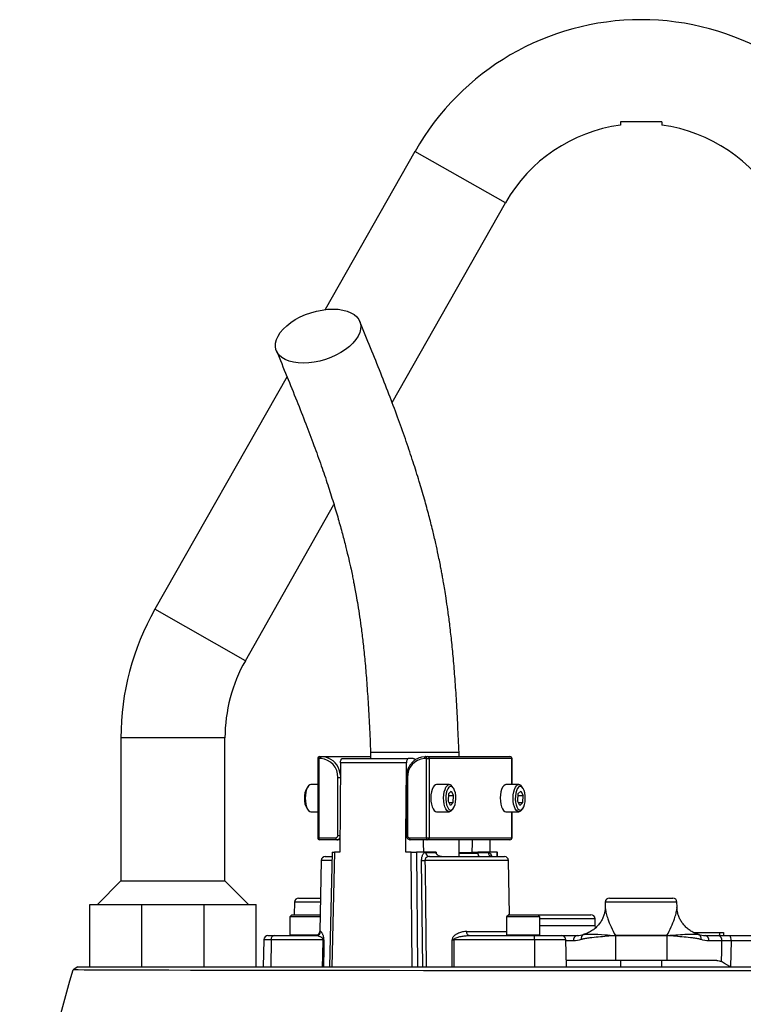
# Model space of a CAD drawing. Header units: millimetres. Extents: x 648 to 3450, y 253 to 3684.
# Tile 20 of 21: x 1027 to 1375, y 3210 to 3684. Entities that reach past the tile are written whole.
import ezdxf

# ---------------------------------------------------------------- set-up
doc = ezdxf.new("R2010")
doc.units = ezdxf.units.MM

msp = doc.modelspace()

# ---------------------------------------------------------------- linework, layer by layer
at = {"color": 7, "linetype": 'Continuous', "lineweight": 25}
for p, q in [((1216.79, 3620.26), (1173.61, 3544.25)), ((1205.78, 3499.65), (1260.27, 3595.56)), ((1155.3, 3512.03), (1091.79, 3400.26)), ((1135.27, 3375.56), (1177.87, 3450.54)), ((1075.48, 3338.51), (1075.48, 3269.82)), ((1125.48, 3269.82), (1125.48, 3338.51)), ((1195.48, 3331.51), (1195.48, 3328.51)), ((1235.98, 3331.51), (1195.48, 3331.51)), ((1237.97, 3331.51), (1235.98, 3331.51)), ((1237.98, 3329.51), (1237.98, 3331.51)), ((1170.03, 3328.51), (1170.03, 3290.51)), ((1170.61, 3328.51), (1170.61, 3290.51)), ((1171.52, 3328.51), (1170.61, 3328.51)), ((1171.03, 3329.51), (1171.94, 3329.51)), ((1171.94, 3329.51), (1195.48, 3329.51)), ((1180.99, 3326.54), (1180.67, 3283.51)), ((1212.71, 3326.54), (1180.99, 3326.54)), ((1181.83, 3328.51), (1213.55, 3328.51)), ((1212.66, 3320.16), (1212.71, 3326.54)), ((1215.92, 3328.51), (1213.55, 3328.51)), ((1222.27, 3328.51), (1221.36, 3328.51)), ((1221.79, 3329.51), (1222.69, 3329.51)), ((1222.27, 3328.51), (1223.6, 3328.51)), ((1222.27, 3290.51), (1222.27, 3328.51)), ((1222.69, 3329.51), (1262.42, 3329.51)), ((1223.6, 3328.51), (1223.6, 3290.51)), ((1263.32, 3328.51), (1223.6, 3328.51)), ((1263.42, 3316.01), (1263.42, 3328.51)), ((1170.03, 3316.01), (1166.77, 3316.01)), ((1179.67, 3291.51), (1179.67, 3319.51)), ((1212.63, 3319.51), (1212.63, 3291.51)), ((1213.21, 3319.51), (1213.21, 3291.51)), ((1233.29, 3316.01), (1227.13, 3316.01)), ((1266.68, 3316.01), (1260.52, 3316.01)), ((1165.49, 3315.26), (1164.92, 3314.55)), ((1212.39, 3283.51), (1212.63, 3315.8)), ((1232.86, 3311.62), (1232.67, 3308.18)), ((1232.86, 3311.62), (1234.21, 3312.94)), ((1234.21, 3312.94), (1235.37, 3310.83)), ((1235.14, 3314.55), (1234.57, 3315.26)), ((1266.24, 3311.62), (1266.05, 3308.18)), ((1266.24, 3311.62), (1267.6, 3312.94)), ((1267.6, 3312.94), (1268.76, 3310.83)), ((1268.53, 3314.55), (1267.96, 3315.26)), ((1233.83, 3306.07), (1232.67, 3308.18)), ((1232.81, 3310.83), (1235.37, 3310.83)), ((1233.1, 3307.39), (1235.18, 3307.39)), ((1233.83, 3306.07), (1235.18, 3307.39)), ((1235.18, 3307.39), (1235.37, 3310.83)), ((1267.21, 3306.07), (1266.05, 3308.18)), ((1266.2, 3310.83), (1268.76, 3310.83)), ((1266.49, 3307.39), (1268.57, 3307.39)), ((1267.21, 3306.07), (1268.57, 3307.39)), ((1268.57, 3307.39), (1268.76, 3310.83)), ((1164.92, 3304.46), (1165.49, 3303.76)), ((1166.77, 3303.01), (1170.03, 3303.01)), ((1227.13, 3303.01), (1233.29, 3303.01)), ((1234.57, 3303.76), (1235.14, 3304.46)), ((1260.52, 3303.01), (1266.68, 3303.01)), ((1263.42, 3290.51), (1263.42, 3303.01)), ((1267.96, 3303.76), (1268.53, 3304.46)), ((1170.61, 3290.51), (1178.77, 3290.51)), ((1179.19, 3289.51), (1171.03, 3289.51)), ((1180.71, 3289.51), (1179.19, 3289.51)), ((1214.11, 3290.51), (1222.27, 3290.51)), ((1222.69, 3289.51), (1214.54, 3289.51)), ((1222.27, 3290.51), (1223.6, 3290.51)), ((1262.42, 3289.51), (1222.69, 3289.51)), ((1223.6, 3290.51), (1263.32, 3290.51)), ((1237.98, 3281.51), (1237.98, 3289.51)), ((1252.74, 3289.51), (1252.78, 3283.51)), ((1176.99, 3283.51), (1175.71, 3228.51)), ((1178.14, 3283.51), (1176.87, 3228.51)), ((1176.99, 3283.51), (1178.14, 3283.51)), ((1180.67, 3283.51), (1178.14, 3283.51)), ((1214.92, 3283.51), (1212.39, 3283.51)), ((1215.38, 3228.51), (1214.92, 3283.51)), ((1214.92, 3283.51), (1217.57, 3283.51)), ((1217.57, 3283.51), (1218.04, 3228.51)), ((1226.9, 3283.51), (1217.57, 3283.51)), ((1221.91, 3283.47), (1226.91, 3283.47)), ((1226.9, 3283.51), (1226.91, 3283.47)), ((1237.98, 3283.14), (1246.94, 3283.14)), ((1244.18, 3283.51), (1246.94, 3283.51)), ((1246.94, 3283.47), (1246.94, 3283.51)), ((1256.27, 3283.51), (1246.94, 3283.51)), ((1246.94, 3283.47), (1251.94, 3283.47)), ((1256.27, 3283.51), (1256.46, 3283.51)), ((1256.51, 3281.51), (1256.46, 3283.51)), ((1171.69, 3279.54), (1171.1, 3245.47)), ((1173.69, 3281.51), (1176.94, 3281.51)), ((1220.58, 3228.51), (1219.98, 3279.54)), ((1223.72, 3281.51), (1259.76, 3281.51)), ((1240.32, 3281.63), (1240.32, 3281.51)), ((1242.84, 3281.51), (1242.84, 3281.63)), ((1245.12, 3281.63), (1245.12, 3281.51)), ((1246.46, 3281.51), (1246.46, 3281.63)), ((1251.23, 3281.63), (1251.23, 3281.51)), ((1252.45, 3281.51), (1252.45, 3281.63)), ((1254.38, 3281.63), (1254.38, 3281.51)), ((1255.3, 3281.51), (1255.3, 3281.63)), ((1256.3, 3281.51), (1256.3, 3281.63)), ((1262.21, 3253.51), (1261.76, 3279.54)), ((1075.48, 3269.82), (1064.16, 3258.51)), ((1075.48, 3269.82), (1100.48, 3269.82)), ((1100.48, 3269.82), (1125.48, 3269.82)), ((1136.79, 3258.51), (1125.48, 3269.82)), ((1158.87, 3259.54), (1158.76, 3253.51)), ((1160.87, 3261.51), (1171.38, 3261.51)), ((1308.25, 3259.54), (1308.21, 3257.24)), ((1310.25, 3261.51), (1340.7, 3261.51)), ((1342.74, 3257.24), (1342.7, 3259.54)), ((1060.48, 3228.51), (1060.48, 3258.51)), ((1060.48, 3258.51), (1085.48, 3258.51)), ((1085.48, 3228.51), (1085.48, 3258.51)), ((1085.48, 3258.51), (1115.48, 3258.51)), ((1115.48, 3228.51), (1115.48, 3258.51)), ((1115.48, 3258.51), (1140.48, 3258.51)), ((1140.48, 3228.51), (1140.48, 3258.51)), ((1342.74, 3257.24), (1342.74, 3257.24)), ((1157.61, 3253.51), (1156.61, 3252.51)), ((1156.61, 3252.51), (1156.61, 3243.91)), ((1171.22, 3252.51), (1156.61, 3252.51)), ((1157.61, 3253.51), (1171.24, 3253.51)), ((1261.84, 3253.51), (1260.84, 3252.51)), ((1260.84, 3252.51), (1260.84, 3243.91)), ((1276.84, 3252.51), (1260.84, 3252.51)), ((1261.84, 3253.51), (1275.84, 3253.51)), ((1276.84, 3252.51), (1275.84, 3253.51)), ((1275.84, 3253.51), (1299.52, 3253.51)), ((1276.84, 3243.91), (1276.84, 3252.51)), ((1299.52, 3253.51), (1301.31, 3253.51)), ((1303.37, 3248.42), (1303.31, 3251.54)), ((1350.6, 3245.01), (1363.07, 3245.01)), ((1363.07, 3245.01), (1363.09, 3243.51)), ((1363.07, 3245.01), (1365.09, 3245.01)), ((1365.09, 3245.01), (1365.12, 3243.51)), ((1144.14, 3241.54), (1143.91, 3228.51)), ((1146.14, 3243.51), (1149.19, 3243.51)), ((1147.66, 3241.54), (1147.48, 3228.51)), ((1172.62, 3241.54), (1147.66, 3241.54)), ((1149.19, 3243.51), (1169.44, 3243.51)), ((1234.71, 3228.51), (1234.66, 3241.54)), ((1274.28, 3241.54), (1235.44, 3241.54)), ((1242.78, 3243.51), (1274.28, 3243.51)), ((1274.28, 3241.54), (1274.28, 3243.51)), ((1274.28, 3243.51), (1287.31, 3243.51)), ((1274.28, 3241.54), (1274.28, 3228.51)), ((1287.54, 3243.51), (1288.42, 3243.51)), ((1288.42, 3243.51), (1294.69, 3243.51)), ((1289.54, 3228.51), (1289.31, 3241.54)), ((1298.01, 3244.09), (1297.61, 3243.98)), ((1297.67, 3244), (1297.81, 3244.03)), ((1297.81, 3244.03), (1298.02, 3244.08)), ((1313.1, 3243.53), (1337.85, 3243.53)), ((1337.85, 3243.48), (1313.1, 3243.48)), ((1313.1, 3243.48), (1313.1, 3231.51)), ((1337.85, 3243.48), (1337.85, 3231.51)), ((1352.96, 3244.08), (1353.14, 3244.03)), ((1353.34, 3243.98), (1352.97, 3244.09)), ((1353.28, 3244), (1353.14, 3244.03)), ((1356.26, 3243.51), (1362.53, 3243.51)), ((1364.3, 3241.01), (1358.03, 3241.01)), ((1368.03, 3243.51), (1384.71, 3243.51)), ((1368.7, 3241.05), (1368.41, 3228.51)), ((1313.1, 3231.51), (1289.49, 3231.51)), ((1337.85, 3231.51), (1313.1, 3231.51)), ((1315.48, 3231.51), (1315.48, 3228.51)), ((1335.48, 3228.51), (1335.48, 3231.51)), ((1361.82, 3231.51), (1337.85, 3231.51)), ((1054.76, 3228.51), (1052.52, 3227)), ((1060.48, 3228.51), (1085.48, 3228.51))]:
    msp.add_line(p, q, dxfattribs=at)
at = {"color": 1, "linetype": 'Continuous', "lineweight": 25}
for p, q in [((1260.27, 3595.56), (1216.79, 3620.26)), ((1135.27, 3375.56), (1091.79, 3400.26)), ((1125.48, 3338.51), (1075.48, 3338.51)), ((1170.03, 3328.51), (1170.61, 3328.51)), ((1263.32, 3316.01), (1263.32, 3328.51)), ((1263.32, 3328.51), (1263.42, 3328.51)), ((1179.67, 3319.51), (1180.94, 3319.51)), ((1212.63, 3319.51), (1213.21, 3319.51)), ((1263.32, 3290.51), (1263.32, 3303.01)), ((1170.03, 3290.51), (1170.61, 3290.51)), ((1179.67, 3291.51), (1180.73, 3291.51)), ((1212.63, 3291.51), (1213.21, 3291.51)), ((1263.32, 3290.51), (1263.42, 3290.51)), ((1237.98, 3283.47), (1246.94, 3283.47)), ((1256.32, 3281.51), (1256.27, 3283.51)), ((1176.9, 3279.54), (1171.69, 3279.54)), ((1261.76, 3279.54), (1221.58, 3279.54)), ((1171.34, 3259.54), (1158.87, 3259.54)), ((1342.7, 3259.54), (1308.25, 3259.54)), ((1301.26, 3251.54), (1276.84, 3251.54)), ((1303.31, 3251.54), (1301.26, 3251.54)), ((1171.1, 3245.47), (1171.42, 3245.47)), ((1241.69, 3245.47), (1260.84, 3245.47)), ((1276.84, 3248.42), (1301.3, 3248.42)), ((1301.3, 3248.42), (1303.37, 3248.42)), ((1147.66, 3241.54), (1144.14, 3241.54)), ((1156.61, 3243.91), (1170.3, 3243.91)), ((1260.84, 3243.91), (1276.84, 3243.91)), ((1289.31, 3241.54), (1274.28, 3241.54)), ((1292.92, 3241.01), (1289.32, 3241.01)), ((1383.19, 3241.05), (1368.7, 3241.05))]:
    msp.add_line(p, q, dxfattribs=at)
at = {"color": 7, "linetype": 'Continuous', "lineweight": 25, "flags": 128}
for points in [[(1163.12, 3518.53), (1160.67, 3518.64), (1158.38, 3518.97), (1156.3, 3519.52), (1154.45, 3520.27), (1152.87, 3521.21), (1151.59, 3522.33), (1150.63, 3523.61), (1150, 3525.02), (1149.72, 3526.54), (1149.79, 3528.15), (1150.21, 3529.81), (1150.98, 3531.51), (1152.07, 3533.2), (1153.48, 3534.86), (1155.17, 3536.47), (1157.11, 3537.99), (1159.29, 3539.4), (1161.65, 3540.68), (1164.16, 3541.8), (1166.77, 3542.74), (1169.44, 3543.49), (1172.12, 3544.04), (1174.77, 3544.37), (1177.35, 3544.48), (1179.8, 3544.37), (1182.09, 3544.04), (1184.18, 3543.49), (1186.03, 3542.74), (1187.6, 3541.8), (1188.88, 3540.68), (1189.85, 3539.4), (1190.47, 3537.99), (1190.75, 3536.47), (1190.68, 3534.86), (1190.26, 3533.2), (1189.5, 3531.51), (1188.4, 3529.81), (1187, 3528.15), (1185.31, 3526.54), (1183.36, 3525.02), (1181.19, 3523.61), (1178.83, 3522.33), (1176.32, 3521.21), (1173.71, 3520.27), (1171.04, 3519.52), (1168.35, 3518.97), (1165.7, 3518.64), (1163.12, 3518.53)], [(1170.61, 3328.51), (1170.62, 3328.7), (1170.64, 3328.89), (1170.68, 3329.06), (1170.73, 3329.21), (1170.8, 3329.34), (1170.87, 3329.43), (1170.95, 3329.49), (1171.03, 3329.51)], [(1171.52, 3328.51), (1171.52, 3328.7), (1171.55, 3328.89), (1171.59, 3329.06), (1171.64, 3329.21), (1171.7, 3329.34), (1171.78, 3329.43), (1171.86, 3329.49), (1171.94, 3329.51)], [(1171.94, 3329.51), (1173.71, 3329.31), (1175.27, 3328.81)], [(1180.99, 3326.54), (1181.01, 3326.93), (1181.06, 3327.3), (1181.13, 3327.63), (1181.24, 3327.93), (1181.37, 3328.18), (1181.51, 3328.36), (1181.67, 3328.47), (1181.83, 3328.51)], [(1213.55, 3328.51), (1213.39, 3328.47), (1213.23, 3328.36), (1213.09, 3328.18), (1212.96, 3327.93), (1212.86, 3327.63), (1212.78, 3327.3), (1212.73, 3326.93), (1212.71, 3326.54)], [(1218.52, 3328.84), (1220.02, 3329.31), (1221.79, 3329.51)], [(1221.79, 3329.51), (1221.7, 3329.49), (1221.62, 3329.43), (1221.55, 3329.34), (1221.49, 3329.21), (1221.43, 3329.06), (1221.4, 3328.89), (1221.37, 3328.7), (1221.36, 3328.51)], [(1222.27, 3328.51), (1222.28, 3328.7), (1222.3, 3328.89), (1222.34, 3329.06), (1222.39, 3329.21), (1222.46, 3329.34), (1222.53, 3329.43), (1222.61, 3329.49), (1222.69, 3329.51)], [(1166.77, 3316.01), (1166.29, 3315.91), (1165.68, 3315.47), (1165.13, 3314.72), (1164.67, 3313.68), (1164.32, 3312.42), (1164.1, 3311), (1164.02, 3309.51)], [(1227.13, 3316.01), (1226.7, 3315.92), (1226.08, 3315.51)], [(1260.52, 3316.01), (1260.08, 3315.92), (1259.47, 3315.51)], [(1226.08, 3315.51), (1225.52, 3314.78), (1225.05, 3313.76), (1224.69, 3312.51), (1224.47, 3311.1), (1224.38, 3309.61), (1224.45, 3308.1), (1224.66, 3306.68), (1225, 3305.4), (1225.46, 3304.35), (1226, 3303.58), (1226.61, 3303.12), (1227.13, 3303.01)], [(1234.57, 3303.76), (1234.04, 3303.25), (1233.41, 3303.01), (1232.77, 3303.12), (1232.17, 3303.58), (1231.62, 3304.35), (1231.16, 3305.4), (1230.82, 3306.68), (1230.61, 3308.1), (1230.55, 3309.61), (1230.63, 3311.1), (1230.86, 3312.51), (1231.22, 3313.76), (1231.69, 3314.78), (1232.24, 3315.51), (1232.24, 3315.51)], [(1233.1, 3314.77), (1232.57, 3314.07), (1232.14, 3313.07), (1231.82, 3311.86), (1231.65, 3310.49), (1231.62, 3309.06), (1231.74, 3307.66), (1232, 3306.38), (1232.4, 3305.29), (1232.89, 3304.47), (1233.45, 3303.96), (1234.05, 3303.81), (1234.65, 3304.01), (1235.21, 3304.55), (1235.69, 3305.41), (1236.07, 3306.52), (1236.32, 3307.82), (1236.42, 3309.23), (1236.38, 3310.66), (1236.18, 3312.01), (1235.85, 3313.2), (1235.41, 3314.17), (1234.87, 3314.84), (1234.28, 3315.17), (1233.68, 3315.15), (1233.1, 3314.77)], [(1259.47, 3315.51), (1258.91, 3314.78), (1258.44, 3313.76), (1258.08, 3312.51), (1257.85, 3311.1), (1257.77, 3309.61), (1257.83, 3308.1), (1258.04, 3306.68), (1258.39, 3305.4), (1258.84, 3304.35), (1259.39, 3303.58), (1260, 3303.12), (1260.52, 3303.01)], [(1267.96, 3303.76), (1267.43, 3303.25), (1266.8, 3303.01), (1266.16, 3303.12), (1265.55, 3303.58), (1265.01, 3304.35), (1264.55, 3305.4), (1264.21, 3306.68), (1264, 3308.1), (1263.93, 3309.61), (1264.02, 3311.1), (1264.24, 3312.51), (1264.6, 3313.76), (1265.07, 3314.78), (1265.63, 3315.51), (1265.63, 3315.51)], [(1266.49, 3314.77), (1265.96, 3314.07), (1265.53, 3313.07), (1265.21, 3311.86), (1265.03, 3310.49), (1265, 3309.06), (1265.13, 3307.66), (1265.39, 3306.38), (1265.78, 3305.29), (1266.28, 3304.47), (1266.84, 3303.96), (1267.44, 3303.81), (1268.04, 3304.01), (1268.6, 3304.55), (1269.08, 3305.41), (1269.46, 3306.52), (1269.71, 3307.82), (1269.81, 3309.23), (1269.76, 3310.66), (1269.57, 3312.01), (1269.24, 3313.2), (1268.79, 3314.17), (1268.26, 3314.84), (1267.67, 3315.17), (1267.07, 3315.15), (1266.49, 3314.77)], [(1164.02, 3309.51), (1164.1, 3308.01), (1164.32, 3306.59), (1164.67, 3305.33), (1165.13, 3304.29), (1165.68, 3303.54), (1166.29, 3303.1), (1166.77, 3303.01)], [(1171.03, 3289.51), (1170.95, 3289.52), (1170.87, 3289.58), (1170.8, 3289.67), (1170.73, 3289.8), (1170.68, 3289.95), (1170.64, 3290.12), (1170.62, 3290.31), (1170.61, 3290.51)], [(1179.19, 3289.51), (1179.11, 3289.52), (1179.03, 3289.58), (1178.95, 3289.67), (1178.89, 3289.8), (1178.84, 3289.95), (1178.8, 3290.12), (1178.77, 3290.31), (1178.77, 3290.51)], [(1214.54, 3289.51), (1214.45, 3289.52), (1214.37, 3289.58), (1214.3, 3289.67), (1214.24, 3289.8), (1214.18, 3289.95), (1214.14, 3290.12), (1214.12, 3290.31), (1214.11, 3290.51)], [(1220.99, 3283.51), (1220.96, 3287.92), (1220.94, 3289.51)], [(1222.27, 3290.51), (1222.28, 3290.31), (1222.3, 3290.12), (1222.34, 3289.95), (1222.39, 3289.8), (1222.46, 3289.67), (1222.53, 3289.58), (1222.61, 3289.52), (1222.69, 3289.51)], [(1244.23, 3289.51), (1244.22, 3287.92), (1244.18, 3283.51)], [(1221.58, 3279.54), (1221.62, 3275.54), (1221.8, 3259.54), (1222.15, 3228.51)], [(1242.78, 3243.51), (1242.57, 3243.54), (1242.36, 3243.65), (1242.18, 3243.84), (1242.01, 3244.08), (1241.88, 3244.38), (1241.77, 3244.72), (1241.71, 3245.09), (1241.69, 3245.47)], [(1303.55, 3247.16), (1303.48, 3247.46), (1303.37, 3248.42)], [(1172.41, 3228.51), (1172.5, 3234.01), (1172.62, 3241.54)], [(1173, 3241.54), (1172.94, 3237.54), (1172.79, 3228.51)], [(1235.44, 3241.54), (1235.47, 3234.01), (1235.49, 3228.51)], [(1364.05, 3231), (1364.18, 3236.1), (1364.3, 3241.01)], [(1378.62, 3226.51), (1360.94, 3226.51), (1343.08, 3226.51), (1325.26, 3226.51), (1307.5, 3226.52), (1289.79, 3226.53), (1272.14, 3226.56), (1254.64, 3226.59), (1237.57, 3226.62), (1220.93, 3226.65), (1204.72, 3226.69), (1188.95, 3226.72), (1173.69, 3226.75), (1159.18, 3226.77), (1145.44, 3226.78), (1132.47, 3226.79), (1120.28, 3226.79), (1108.88, 3226.8), (1098.47, 3226.82), (1089.08, 3226.84), (1080.7, 3226.86), (1073.33, 3226.89), (1067, 3226.92), (1061.8, 3226.94), (1057.76, 3226.97), (1054.87, 3226.99), (1053.11, 3227), (1052.52, 3227), (1052.52, 3227)]]:
    msp.add_lwpolyline(points, dxfattribs=at)
at = {"color": 1, "linetype": 'Continuous', "lineweight": 25, "flags": 128}
msp.add_lwpolyline([(1287.93, 3243.41), (1288.07, 3243.46), (1288.42, 3243.51)], dxfattribs=at)
at = {"color": 7, "linetype": 'Continuous', "lineweight": 25}
for centre, radius, start, end in [((1325.48, 3558.51), 125, 29.6045, 150.3955), ((1325.48, 3558.51), 75, 97.6584, 150.3955), ((1325.48, 3558.51), 75, 29.6045, 82.3417), ((1200.48, 3338.51), 125, 150.3955, 180), ((1200.48, 3338.51), 75, 150.3955, 180), ((1171.03, 3328.51), 1, 90, 180), ((1171.07, 3319.91), 8.61, 357.3247, 87.0479), ((1221.81, 3319.91), 8.61, 92.9521, 182.6753), ((1222.64, 3328.55), 0.957, 357.3247, 87.0479), ((1262.42, 3328.51), 1, 0, 90), ((1262.37, 3328.55), 0.957, 357.3247, 87.0479), ((1233.31, 3314.52), 1.46, 30.2768, 137.114), ((1266.7, 3314.52), 1.46, 30.2768, 137.114), ((1171.68, 3310.14), 8.07, 146.8796, 184.513), ((1172.04, 3308.96), 8.42, 176.3135, 212.2939), ((1171.03, 3290.51), 1, 180, 270), ((1178.72, 3291.46), 0.957, 272.9521, 2.6753), ((1214.16, 3291.46), 0.957, 177.3247, 267.0479), ((1222.64, 3290.46), 0.957, 272.9521, 2.6753), ((1262.42, 3290.51), 1, 270, 0), ((1262.37, 3290.46), 0.957, 272.9521, 2.6753), ((1223.82, 3283.41), 1.91, 178.2573, 267.1113), ((1253.85, 3283.41), 1.91, 178.2573, 267.1113), ((1173.69, 3279.51), 2, 90, 179), ((1220.78, 3338.78), 59.24, 269.2277, 270.7723), ((1259.76, 3279.51), 2, 1, 90), ((1160.87, 3259.51), 2, 90, 179), ((1310.25, 3259.51), 2, 90, 179), ((1340.7, 3259.51), 2, 1, 90), ((1301.31, 3251.51), 2, 1, 90), ((1169.1, 3245.51), 2, 270, 359), ((1169.43, 3245.5), 1.99, 270.2004, 359.2085), ((1146.14, 3241.51), 2, 90, 179), ((1149.45, 3241.72), 1.8, 98.3936, 185.7313), ((1157.01, 3243.91), 0.4, 180, 270), ((1161.09, 3243.48), 2.5, 179, 180), ((1172.81, 3265.98), 24.44, 269.5528, 270.4472), ((1235.05, 3348), 106.46, 269.7888, 270.2112), ((1261.24, 3243.91), 0.4, 180, 270), ((1276.44, 3243.91), 0.4, 270, 0), ((1287.31, 3241.51), 2, 1, 90), ((1295.13, 3241.32), 2.23, 101.4218, 188.0495), ((1316.62, 3243.62), 3.53, 181.5416, 182.2502), ((1316.64, 3243.48), 3.54, 179.2929, 180), ((1334.31, 3243.48), 3.54, 360, 0.7071), ((1334.33, 3243.62), 3.53, 357.7498, 358.4583), ((1355.82, 3241.32), 2.23, 351.9505, 78.5782), ((1362.09, 3241.32), 2.23, 351.9505, 78.5782), ((1365.91, 3241.61), 2.84, 348.6339, 41.7957)]:
    msp.add_arc(centre, radius, start, end, dxfattribs=at)
at = {"color": 1, "linetype": 'Continuous', "lineweight": 25}
for centre, radius, start, end in [((1171.03, 3319.81), 9.95, 4.7869, 64.8005), ((1179.15, 3291.3), 1.8, 271.332, 331.2322), ((1298.61, 3242.22), 2.01, 117.7111, 197.3047), ((1352.35, 3242.22), 2.01, 342.6937, 62.3018)]:
    msp.add_arc(centre, radius, start, end, dxfattribs=at)
at = {"color": 7, "linetype": 'Continuous', "lineweight": 25}
for points, knots in [([(1315.48, 3634.51), (1315.48, 3634.36), (1315.48, 3633.74), (1315.48, 3633), (1315.48, 3632.91), (1315.48, 3632.87)], [0, 0, 0, 0, 0.139615, 0.58953, 1, 1, 1, 1]), ([(1335.48, 3634.51), (1333.84, 3634.51), (1332.19, 3634.51), (1329.66, 3634.51), (1328.8, 3634.51), (1327.49, 3634.51), (1327.05, 3634.51), (1326.39, 3634.51), (1326.17, 3634.51), (1325.83, 3634.51), (1325.72, 3634.51), (1325.55, 3634.51), (1325.49, 3634.51), (1325.39, 3634.51), (1325.33, 3634.51), (1323.58, 3634.51), (1321.92, 3634.51), (1318.66, 3634.51), (1317.06, 3634.51), (1315.48, 3634.51)], [0, 0, 0, 0, 0.25, 0.25, 0.375, 0.375, 0.4375, 0.4375, 0.46875, 0.46875, 0.484375, 0.484375, 0.492188, 0.492188, 0.5, 0.5, 0.75, 0.75, 1, 1, 1, 1]), ([(1335.48, 3634.51), (1335.48, 3634.36), (1335.48, 3633.74), (1335.48, 3633), (1335.48, 3632.91), (1335.48, 3632.87)], [0, 0, 0, 0, 0.139615, 0.589531, 1, 1, 1, 1]), ([(1237.97, 3331.51), (1237.78, 3335.76), (1237.41, 3343.94), (1236.79, 3355.72), (1236.09, 3366.52), (1235.3, 3376.33), (1234.42, 3385.13), (1233.52, 3392.9), (1232.64, 3399.62), (1231.83, 3405.13), (1231.13, 3409.53), (1230.57, 3412.9), (1230.11, 3415.52), (1229.69, 3417.82), (1229.23, 3420.25), (1228.65, 3423.18), (1227.83, 3427.14), (1226.72, 3432.22), (1225.24, 3438.5), (1223.43, 3445.6), (1221.28, 3453.47), (1218.75, 3462.05), (1215.85, 3471.28), (1212.55, 3481.13), (1208.84, 3491.54), (1204.74, 3502.49), (1200.26, 3513.99), (1195.39, 3526.06), (1192.02, 3534.28), (1190.28, 3538.52)], [0, 0, 0, 0, 0.053307, 0.102562, 0.147883, 0.189353, 0.226936, 0.260412, 0.289613, 0.314447, 0.332993, 0.347977, 0.359404, 0.368198, 0.378971, 0.392349, 0.408325, 0.433491, 0.463182, 0.497374, 0.536033, 0.579104, 0.626531, 0.678281, 0.734297, 0.794488, 0.858791, 0.92726, 1, 1, 1, 1]), ([(1150.19, 3524.49), (1151.88, 3520.37), (1155.16, 3512.39), (1159.88, 3500.72), (1164.22, 3489.7), (1168.15, 3479.31), (1171.67, 3469.53), (1174.79, 3460.37), (1177.51, 3451.83), (1179.86, 3443.95), (1181.86, 3436.77), (1183.53, 3430.32), (1184.89, 3424.66), (1185.92, 3420.12), (1186.66, 3416.62), (1187.19, 3414.04), (1187.6, 3411.91), (1188.05, 3409.58), (1188.61, 3406.47), (1189.37, 3402.01), (1190.21, 3396.6), (1191.09, 3390.33), (1191.95, 3383.27), (1192.79, 3375.11), (1193.57, 3365.83), (1194.27, 3355.39), (1194.89, 3343.82), (1195.28, 3335.73), (1195.48, 3331.51)], [0, 0, 0, 0, 0.07635, 0.147885, 0.214508, 0.276195, 0.332989, 0.384966, 0.432209, 0.474801, 0.512763, 0.546097, 0.57483, 0.599, 0.614158, 0.626788, 0.6369, 0.645258, 0.660571, 0.681697, 0.708652, 0.736439, 0.76863, 0.805354, 0.846789, 0.893052, 0.944159, 1, 1, 1, 1]), ([(1218.47, 3328.79), (1218.23, 3328.69), (1217.48, 3328.4), (1216.35, 3327.61), (1215.12, 3326.44), (1214.1, 3325.04), (1213.33, 3323.47), (1212.82, 3321.77), (1212.64, 3320.43), (1212.63, 3319.67), (1212.63, 3319.51)], [0, 0, 0, 0, 0.068493, 0.216033, 0.363896, 0.512134, 0.660729, 0.809624, 0.95875, 1, 1, 1, 1]), ([(1217.07, 3328.03), (1216.84, 3328.21), (1216.46, 3328.5), (1216.07, 3328.5), (1215.92, 3328.51)], [0, 0, 0, 0, 0.622274, 1, 1, 1, 1]), ([(1212.63, 3291.51), (1212.64, 3291.33), (1212.68, 3290.89), (1212.99, 3290.25), (1213.56, 3289.72), (1214.13, 3289.52), (1214.46, 3289.51), (1214.54, 3289.51)], [0, 0, 0, 0, 0.174256, 0.423348, 0.676348, 0.923234, 1, 1, 1, 1]), ([(1219.98, 3279.54), (1219.98, 3279.83), (1219.99, 3280.11), (1220.04, 3280.65), (1220.08, 3280.92), (1220.19, 3281.42), (1220.25, 3281.65), (1220.4, 3282.08), (1220.49, 3282.28), (1220.67, 3282.62), (1220.77, 3282.77), (1220.98, 3283.03), (1221.09, 3283.14), (1221.43, 3283.39), (1221.67, 3283.47), (1221.91, 3283.47)], [0, 0, 0, 0, 0.125, 0.125, 0.25, 0.25, 0.375, 0.375, 0.5, 0.5, 0.625, 0.625, 0.75, 0.75, 1, 1, 1, 1]), ([(1229.61, 3281.51), (1229.34, 3281.51), (1229.07, 3281.53), (1228.55, 3281.65), (1228.29, 3281.74), (1227.92, 3281.94), (1227.8, 3282.01), (1227.58, 3282.18), (1227.47, 3282.28), (1227.28, 3282.49), (1227.2, 3282.6), (1227.06, 3282.86), (1227.01, 3282.99), (1226.97, 3283.14)], [0, 0, 0, 0, 0.25, 0.25, 0.5, 0.5, 0.625, 0.625, 0.75, 0.75, 0.875, 0.875, 1, 1, 1, 1]), ([(1246.94, 3283.14), (1246.95, 3282.99), (1246.97, 3282.86), (1247.03, 3282.61), (1247.06, 3282.49), (1247.13, 3282.28), (1247.17, 3282.18), (1247.25, 3282.01), (1247.29, 3281.94), (1247.42, 3281.74), (1247.51, 3281.65), (1247.69, 3281.53), (1247.78, 3281.51), (1247.86, 3281.51)], [0, 0, 0, 0, 0.125, 0.125, 0.25, 0.25, 0.375, 0.375, 0.5, 0.5, 0.75, 0.75, 1, 1, 1, 1]), ([(1223.72, 3281.51), (1223.48, 3281.51), (1223.25, 3281.48), (1222.78, 3281.34), (1222.56, 3281.24), (1222.25, 3281.02), (1222.15, 3280.93), (1221.96, 3280.73), (1221.88, 3280.61), (1221.73, 3280.35), (1221.67, 3280.2), (1221.59, 3279.88), (1221.57, 3279.71), (1221.58, 3279.54)], [0, 0, 0, 0, 0.25, 0.25, 0.5, 0.5, 0.625, 0.625, 0.75, 0.75, 0.875, 0.875, 1, 1, 1, 1]), ([(1253.75, 3281.51), (1253.59, 3281.54), (1253.32, 3281.59), (1253.28, 3281.63), (1253.26, 3281.65)], [0, 0, 0, 0, 0.582178, 1, 1, 1, 1]), ([(1308.26, 3257.16), (1308.26, 3257.04), (1308.27, 3256.48), (1308.12, 3255.31), (1307.76, 3253.69), (1307.13, 3251.99), (1306.24, 3250.31), (1305.09, 3248.71), (1303.71, 3247.26), (1302.09, 3245.97), (1300.26, 3244.93), (1298.78, 3244.28), (1297.93, 3244.09), (1297.76, 3244.06)], [0, 0, 0, 0, 0.025011, 0.115165, 0.211825, 0.313517, 0.418416, 0.525232, 0.633166, 0.741719, 0.859291, 0.972466, 1, 1, 1, 1]), ([(1352.74, 3244.2), (1352.45, 3244.28), (1351.44, 3244.57), (1349.86, 3245.36), (1348.08, 3246.54), (1346.56, 3247.92), (1345.3, 3249.43), (1344.3, 3251.03), (1343.55, 3252.65), (1343.05, 3254.24), (1342.77, 3255.72), (1342.67, 3256.71), (1342.68, 3257.14), (1342.68, 3257.17)], [0, 0, 0, 0, 0.051215, 0.173225, 0.29072, 0.403757, 0.512732, 0.61782, 0.718941, 0.81572, 0.907514, 0.99381, 1, 1, 1, 1]), ([(1173, 3241.54), (1173, 3241.74), (1172.99, 3241.94), (1172.96, 3242.32), (1172.94, 3242.5), (1172.88, 3242.82), (1172.84, 3242.97), (1172.77, 3243.26), (1172.73, 3243.38), (1172.61, 3243.74), (1172.53, 3243.95), (1172.36, 3244.32), (1172.28, 3244.48), (1172.12, 3244.76), (1172.04, 3244.89), (1171.89, 3245.1), (1171.82, 3245.18), (1171.63, 3245.39), (1171.52, 3245.47), (1171.42, 3245.47)], [0, 0, 0, 0, 0.0625, 0.0625, 0.125, 0.125, 0.1875, 0.1875, 0.25, 0.25, 0.375, 0.375, 0.5, 0.5, 0.625, 0.625, 0.75, 0.75, 1, 1, 1, 1]), ([(1241.69, 3245.47), (1241.01, 3245.47), (1240.34, 3245.39), (1239.34, 3245.18), (1239, 3245.1), (1238.33, 3244.89), (1238, 3244.76), (1237.33, 3244.48), (1237.01, 3244.32), (1236.54, 3244.05), (1236.38, 3243.95), (1236.08, 3243.74), (1235.93, 3243.63), (1235.64, 3243.38), (1235.5, 3243.26), (1235.24, 3242.98), (1235.12, 3242.82), (1234.91, 3242.5), (1234.82, 3242.32), (1234.69, 3241.94), (1234.66, 3241.74), (1234.66, 3241.54)], [0, 0, 0, 0, 0.25, 0.25, 0.375, 0.375, 0.5, 0.5, 0.625, 0.625, 0.6875, 0.6875, 0.75, 0.75, 0.8125, 0.8125, 0.875, 0.875, 0.9375, 0.9375, 1, 1, 1, 1]), ([(1169.44, 3243.51), (1169.69, 3243.51), (1169.95, 3243.47), (1170.49, 3243.35), (1170.77, 3243.26), (1171.19, 3243.08), (1171.33, 3243.02), (1171.62, 3242.86), (1171.76, 3242.77), (1171.98, 3242.61), (1172.05, 3242.55), (1172.19, 3242.42), (1172.26, 3242.35), (1172.39, 3242.19), (1172.46, 3242.1), (1172.54, 3241.92), (1172.57, 3241.86), (1172.61, 3241.71), (1172.62, 3241.63), (1172.62, 3241.54)], [0, 0, 0, 0, 0.25, 0.25, 0.5, 0.5, 0.625, 0.625, 0.75, 0.75, 0.8125, 0.8125, 0.875, 0.875, 0.9375, 0.9375, 0.96875, 0.96875, 1, 1, 1, 1]), ([(1235.44, 3241.54), (1235.44, 3241.63), (1235.47, 3241.71), (1235.56, 3241.86), (1235.61, 3241.92), (1235.79, 3242.1), (1235.93, 3242.19), (1236.37, 3242.43), (1236.68, 3242.56), (1237.3, 3242.77), (1237.62, 3242.86), (1238.26, 3243.02), (1238.58, 3243.08), (1239.55, 3243.26), (1240.19, 3243.35), (1241.49, 3243.47), (1242.13, 3243.51), (1242.78, 3243.51)], [0, 0, 0, 0, 0.03125, 0.03125, 0.0625, 0.0625, 0.125, 0.125, 0.25, 0.25, 0.375, 0.375, 0.5, 0.5, 0.75, 0.75, 1, 1, 1, 1]), ([(1313.09, 3243.48), (1310.35, 3243.27), (1307.61, 3243.05), (1303.51, 3242.67), (1302.14, 3242.53), (1300.09, 3242.27), (1299.41, 3242.17), (1298.39, 3242), (1298.05, 3241.94), (1297.54, 3241.84), (1297.37, 3241.8), (1297.03, 3241.72), (1296.86, 3241.68), (1296.69, 3241.62)], [0, 0, 0, 0, 0.5, 0.5, 0.75, 0.75, 0.875, 0.875, 0.9375, 0.9375, 0.96875, 0.96875, 1, 1, 1, 1]), ([(1354.26, 3241.62), (1354.09, 3241.68), (1353.92, 3241.72), (1353.58, 3241.8), (1353.41, 3241.84), (1352.9, 3241.94), (1352.56, 3242), (1351.54, 3242.17), (1350.86, 3242.27), (1348.81, 3242.53), (1347.44, 3242.67), (1343.34, 3243.05), (1340.6, 3243.27), (1337.86, 3243.48)], [0, 0, 0, 0, 0.03125, 0.03125, 0.0625, 0.0625, 0.125, 0.125, 0.25, 0.25, 0.5, 0.5, 1, 1, 1, 1]), ([(1362.53, 3243.51), (1362.91, 3243.51), (1363.32, 3243.51), (1364.17, 3243.51), (1364.62, 3243.51), (1366.01, 3243.51), (1366.99, 3243.51), (1368.03, 3243.51)], [0, 0, 0, 0, 0.25, 0.25, 0.5, 0.5, 1, 1, 1, 1]), ([(1368.7, 3241.05), (1367.87, 3241.04), (1367.08, 3241.04), (1365.97, 3241.02), (1365.61, 3241.02), (1364.93, 3241.01), (1364.6, 3241.01), (1364.3, 3241.01)], [0, 0, 0, 0, 0.5, 0.5, 0.75, 0.75, 1, 1, 1, 1]), ([(1361.82, 3231.51), (1362.2, 3231.51), (1362.58, 3231.47), (1363.32, 3231.3), (1363.69, 3231.18), (1364.05, 3231)], [0, 0, 0, 0, 0.5, 0.5, 1, 1, 1, 1]), ([(1368.41, 3228.51), (1368.38, 3228.51), (1368.35, 3228.51), (1368.3, 3228.54), (1368.27, 3228.55), (1368.2, 3228.59), (1368.15, 3228.62), (1368, 3228.7), (1367.9, 3228.76), (1367.6, 3228.94), (1367.41, 3229.06), (1366.83, 3229.4), (1366.46, 3229.63), (1365.73, 3230.07), (1365.38, 3230.28), (1364.7, 3230.67), (1364.37, 3230.85), (1364.05, 3231)], [0, 0, 0, 0, 0.015625, 0.015625, 0.03125, 0.03125, 0.0625, 0.0625, 0.125, 0.125, 0.25, 0.25, 0.5, 0.5, 0.75, 0.75, 1, 1, 1, 1]), ([(1054.76, 3228.51), (1054.87, 3228.51), (1055.09, 3228.51), (1056.9, 3228.51), (1059.78, 3228.51), (1063.81, 3228.51), (1068.98, 3228.51), (1075.24, 3228.51), (1082.55, 3228.51), (1090.88, 3228.51), (1100.23, 3228.51), (1110.55, 3228.51), (1121.82, 3228.51), (1133.93, 3228.51), (1146.84, 3228.51), (1160.49, 3228.51), (1174.87, 3228.51), (1189.91, 3228.51), (1205.56, 3228.51), (1221.72, 3228.51), (1238.32, 3228.51), (1255.29, 3228.51), (1272.54, 3228.51), (1289.99, 3228.51), (1307.59, 3228.51), (1325.29, 3228.51), (1343.02, 3228.51), (1360.7, 3228.51), (1378.18, 3228.51), (1395.4, 3228.51), (1412.3, 3228.51), (1428.85, 3228.51), (1445, 3228.51), (1460.67, 3228.51), (1475.74, 3228.51), (1490.15, 3228.51), (1503.84, 3228.51), (1516.79, 3228.51), (1528.93, 3228.51), (1540.2, 3228.51), (1550.56, 3228.51), (1559.96, 3228.51), (1568.36, 3228.51), (1575.69, 3228.51), (1581.95, 3228.51), (1587.1, 3228.51), (1591.15, 3228.51), (1594.02, 3228.51), (1595.67, 3228.51), (1595.87, 3228.51), (1595.95, 3228.51)], [0, 0, 0, 0, 0.020987, 0.041934, 0.062932, 0.083984, 0.104989, 0.126038, 0.146995, 0.167904, 0.188855, 0.209928, 0.230954, 0.252023, 0.27297, 0.293881, 0.314848, 0.335878, 0.356877, 0.377937, 0.398955, 0.419937, 0.440972, 0.461938, 0.482869, 0.503855, 0.524944, 0.545967, 0.567018, 0.587964, 0.608864, 0.629808, 0.650854, 0.671875, 0.692961, 0.713934, 0.734874, 0.755869, 0.776894, 0.797863, 0.818868, 0.839926, 0.860928, 0.881963, 0.902931, 0.92384, 0.944779, 0.96591, 0.986997, 1, 1, 1, 1])]:
    msp.add_open_spline(points, degree=3, knots=knots, dxfattribs=at)
for points in [[(1226.91, 3283.47), (1226.91, 3283.35), (1226.93, 3283.24), (1226.97, 3283.14)], [(1246.94, 3283.47), (1246.94, 3283.35), (1246.94, 3283.24), (1246.94, 3283.14)], [(1296.69, 3241.62), (1295.45, 3241.22), (1294.19, 3241.01), (1292.92, 3241.01)], [(1294.69, 3243.51), (1295.75, 3243.51), (1296.79, 3243.69), (1297.81, 3244.03)], [(1313.09, 3243.53), (1313.09, 3243.53), (1313.1, 3243.53), (1313.1, 3243.53)], [(1313.1, 3243.48), (1313.1, 3243.48), (1313.09, 3243.48), (1313.09, 3243.48)], [(1337.85, 3243.53), (1337.85, 3243.53), (1337.86, 3243.53), (1337.86, 3243.53)], [(1337.86, 3243.48), (1337.86, 3243.48), (1337.85, 3243.48), (1337.85, 3243.48)], [(1353.14, 3244.03), (1354.16, 3243.69), (1355.2, 3243.51), (1356.26, 3243.51)], [(1358.03, 3241.01), (1356.76, 3241.01), (1355.5, 3241.22), (1354.26, 3241.62)], [(1026.83, 3055.13), (1027.12, 3113.35), (1035.77, 3171.24), (1052.52, 3227)]]:
    msp.add_open_spline(points, degree=3, dxfattribs=at)
at = {"color": 1, "linetype": 'Continuous', "lineweight": 25}
for points, knots in [([(1251.94, 3283.47), (1252.22, 3283.4), (1252.73, 3283.27), (1253.34, 3282.51), (1253.56, 3281.81), (1253.65, 3281.53)], [0, 0, 0, 0, 0.442326, 0.780476, 1, 1, 1, 1]), ([(1308.23, 3257.24), (1308.23, 3257.12), (1308.21, 3256.85), (1308.32, 3255.87), (1308.65, 3254.17), (1309.55, 3251.25), (1310.95, 3247.67), (1312.37, 3244.92), (1313.09, 3243.53)], [0, 0, 0, 0, 0.043002, 0.096533, 0.274813, 0.458162, 0.726671, 1, 1, 1, 1]), ([(1337.86, 3243.53), (1338.58, 3244.92), (1340, 3247.67), (1341.39, 3251.23), (1342.29, 3254.15), (1342.63, 3255.86), (1342.74, 3256.85), (1342.72, 3257.12), (1342.72, 3257.24)], [0, 0, 0, 0, 0.273316, 0.541812, 0.720678, 0.903418, 0.956946, 1, 1, 1, 1]), ([(1298.02, 3244.08), (1298.12, 3244.1), (1298.57, 3244.21), (1299.79, 3244.26), (1302.92, 3244.24), (1307.36, 3243.96), (1311.41, 3243.65), (1313.09, 3243.53)], [0, 0, 0, 0, 0.033706, 0.145044, 0.256602, 0.691943, 1, 1, 1, 1]), ([(1337.86, 3243.53), (1337.87, 3243.53), (1337.93, 3243.53), (1338.19, 3243.55), (1339.21, 3243.63), (1341.71, 3243.82), (1345.45, 3244.08), (1349.3, 3244.27), (1351.69, 3244.25), (1352.74, 3244.14), (1352.91, 3244.09), (1352.96, 3244.08)], [0, 0, 0, 0, 0.002204, 0.011019, 0.046281, 0.187333, 0.469474, 0.752176, 0.941949, 0.980385, 1, 1, 1, 1])]:
    msp.add_open_spline(points, degree=3, knots=knots, dxfattribs=at)

doc.saveas('drawing.dxf')
